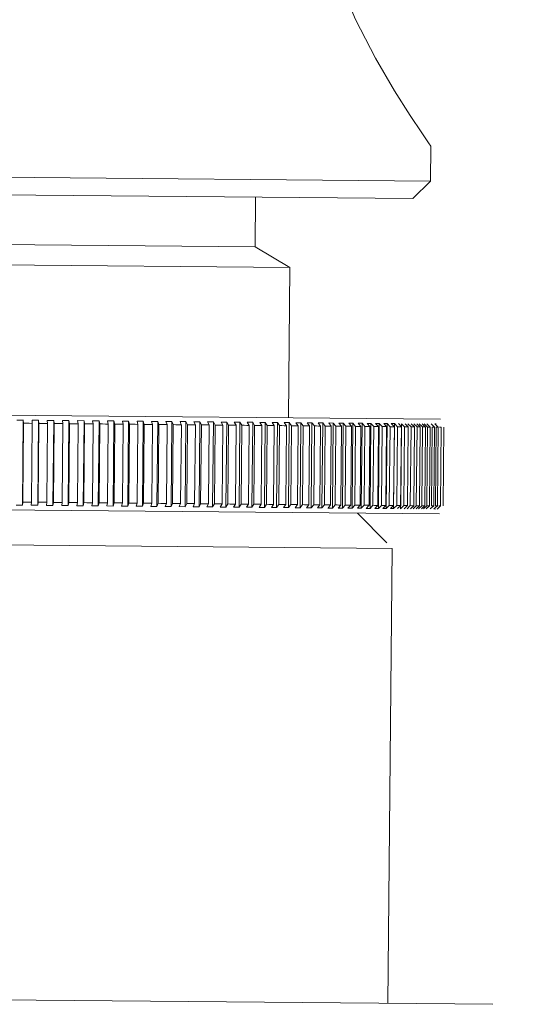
# Model space of a CAD drawing. Header units: millimetres. Extents: x 3925 to 5043, y -86 to 778.
# Tile 44 of 158: x 4465.2 to 4468.86, y 238.9 to 245.93. Entities that reach past the tile are written whole.
import ezdxf

# ---------------------------------------------------------------- set-up
doc = ezdxf.new("R2010")
doc.units = ezdxf.units.MM
doc.header["$LTSCALE"] = 46.255
doc.header["$PDMODE"] = 3
doc.header["$PDSIZE"] = 1
doc.layers.get('Defpoints').update_dxf_attribs({"linetype": 'CONTINUOUS'})
doc.layers.add('140-154101-01_RIGGDXF_DIMENSION', color=7, linetype='CONTINUOUS')
doc.layers.add('140-154101-0DXF_CONTINUOUS_LINE', color=7, linetype='CONTINUOUS')
doc.styles.add('SLDTEXTSTYLE0', font='arialbd.ttf', dxfattribs={"height": 5.5})
doc.dimstyles.new('SLDDIMSTYLE2', dxfattribs={"dimtxt": 5.650301, "dimasz": 4.572, "dimexe": 0, "dimexo": 0.0625, "dimgap": 1.412575, "dimtad": 0, "dimtih": 1, "dimtoh": 1, "dimlfac": 3.5, "dimrnd": 1e-09, "dimzin": 4, "dimdsep": 46, "dimtxsty": 'SLDTEXTSTYLE0', "dimsah": 1, "dimcen": 0.09, "dimadec": 0, "dimazin": 1, "dimtol": 1, "dimtp": 0.5, "dimtm": 0.5, "dimtfac": 1, "dimtdec": 1, "dimtofl": 0, "dimtmove": 0, "dimatfit": 3, "dimfxl": 1, "dimfrac": 2, "dimtolj": 1, "dimarcsym": 0})

# ---------------------------------------------------------------- blocks, each defined once
blk = doc.blocks.new('*D68')
at = {"layer": '140-154101-01_RIGGDXF_DIMENSION', "color": 0, "linetype": 'Continuous', "lineweight": -2}
for p, q in [((4484.3629, 271.4932), (4484.3629, 203.0116)), ((4477.961, 266.2147), (4477.961, 203.0116)), ((4473.961, 203.0116), (4426.4411, 203.0116)), ((4484.3629, 203.0116), (4477.961, 203.0116)), ((4488.3629, 203.0116), (4492.3629, 203.0116))]:
    blk.add_line(p, q, dxfattribs=at)
at = {"layer": '140-154101-01_RIGGDXF_DIMENSION', "color": 0, "linetype": 'Continuous'}
for points in [[(4473.961, 203.6783), (4473.961, 202.3449), (4477.961, 203.0116)], [(4488.3629, 203.6783), (4488.3629, 202.3449), (4484.3629, 203.0116)]]:
    blk.add_solid(points, dxfattribs=at)
at = {"layer": 'Defpoints', "color": 0, "linetype": 'Continuous'}
for p in [(4484.3629, 271.5557), (4477.961, 266.2772), (4477.961, 203.0116)]:
    blk.add_point(p, dxfattribs=at)
at = {"layer": '140-154101-01_RIGGDXF_DIMENSION', "color": 0, "linetype": 'Continuous', "insert": (4448.201, 207.9602), "char_height": 5.5, "attachment_point": 5, "style": 'SLDTEXTSTYLE0'}
blk.add_mtext('\\A1;25.61 [1.01]', dxfattribs=at)

msp = doc.modelspace()

# ---------------------------------------------------------------- linework, layer by layer
at = {"layer": '140-154101-0DXF_CONTINUOUS_LINE', "color": 7, "linetype": 'Continuous', "lineweight": 0}
for p, q in [((4468.1215, 245.0505), (4468.1377, 245.027)), ((4468.1354, 244.7771), (4468.1377, 245.027)), ((4462.1356, 244.8329), (4468.1354, 244.7771)), ((4468.1354, 244.7771), (4468.0092, 244.6532)), ((4462.2595, 244.7067), (4468.0092, 244.6532)), ((4466.8855, 244.6637), (4466.8822, 244.3073)), ((4463.3799, 244.3399), (4466.8822, 244.3073)), ((4466.8822, 244.3073), (4467.1296, 244.1614)), ((4463.1298, 244.1986), (4467.1296, 244.1614)), ((4467.1196, 243.0864), (4467.1296, 244.1614)), ((4462.0332, 243.1337), (4468.2063, 243.0763)), ((4465.1792, 243.0706), (4465.226, 243.0702)), ((4465.2258, 243.0702), (4465.2202, 242.4629)), ((4465.2258, 243.0702), (4465.2267, 243.0479)), ((4465.2882, 243.0696), (4465.3349, 243.0692)), ((4465.2892, 243.0474), (4465.2883, 243.0696)), ((4465.3348, 243.0692), (4465.3291, 242.4619)), ((4465.3348, 243.0692), (4465.3366, 243.0469)), ((4465.397, 243.0686), (4465.4436, 243.0682)), ((4465.3989, 243.0463), (4465.3971, 243.0686)), ((4465.4434, 243.0682), (4465.4378, 242.4609)), ((4465.4434, 243.0682), (4465.4461, 243.0459)), ((4465.5055, 243.0676), (4465.5518, 243.0672)), ((4465.5082, 243.0453), (4465.5055, 243.0676)), ((4465.5517, 243.0672), (4465.5461, 242.4599)), ((4465.5517, 243.0672), (4465.5552, 243.0449)), ((4465.6135, 243.0666), (4465.6596, 243.0662)), ((4465.617, 243.0443), (4465.6135, 243.0666)), ((4465.6595, 243.0662), (4465.6538, 242.4589)), ((4465.6595, 243.0662), (4465.6638, 243.0439)), ((4465.7209, 243.0656), (4465.7667, 243.0652)), ((4465.7253, 243.0433), (4465.7209, 243.0656)), ((4465.7665, 243.0652), (4465.7609, 242.4579)), ((4465.7665, 243.0652), (4465.7718, 243.0429)), ((4465.8275, 243.0646), (4465.873, 243.0642)), ((4465.8328, 243.0423), (4465.8276, 243.0646)), ((4465.8728, 243.0642), (4465.8672, 242.4569)), ((4465.8728, 243.0642), (4465.8789, 243.0419)), ((4465.9333, 243.0636), (4465.9783, 243.0632)), ((4465.9394, 243.0413), (4465.9333, 243.0636)), ((4465.9782, 243.0632), (4465.9726, 242.4559)), ((4465.9782, 243.0632), (4465.9852, 243.0409)), ((4466.0381, 243.0626), (4466.0827, 243.0622)), ((4466.0451, 243.0403), (4466.0381, 243.0626)), ((4466.0826, 243.0622), (4466.0769, 242.455)), ((4466.0826, 243.0622), (4466.0903, 243.0399)), ((4466.1418, 243.0617), (4466.1858, 243.0613)), ((4466.1496, 243.0394), (4466.1418, 243.0617)), ((4466.1857, 243.0613), (4466.1801, 242.454)), ((4466.1857, 243.0613), (4466.1943, 243.0389)), ((4466.2442, 243.0607), (4466.2877, 243.0603)), ((4466.2528, 243.0384), (4466.2442, 243.0607)), ((4466.2876, 243.0603), (4466.2819, 242.4531)), ((4466.2876, 243.0603), (4466.297, 243.038)), ((4465.2267, 243.0479), (4465.2215, 242.4852)), ((4465.2892, 243.0474), (4465.284, 242.4846)), ((4465.3366, 243.0469), (4465.3313, 242.4841)), ((4465.3989, 243.0463), (4465.3937, 242.4836)), ((4465.4461, 243.0459), (4465.4409, 242.4831)), ((4465.5082, 243.0453), (4465.503, 242.4825)), ((4465.5552, 243.0449), (4465.55, 242.4821)), ((4465.6171, 243.0443), (4465.6118, 242.4815)), ((4465.6638, 243.0439), (4465.6586, 242.4811)), ((4465.7253, 243.0433), (4465.7201, 242.4805)), ((4465.7718, 243.0429), (4465.7665, 242.4801)), ((4465.8328, 243.0423), (4465.8276, 242.4795)), ((4465.8789, 243.0419), (4465.8737, 242.4791)), ((4465.9395, 243.0413), (4465.9342, 242.4785)), ((4465.9852, 243.0409), (4465.9799, 242.4781)), ((4466.0451, 243.0403), (4466.0399, 242.4776)), ((4466.0903, 243.0399), (4466.0851, 242.4771)), ((4466.1496, 243.0394), (4466.1444, 242.4766)), ((4466.1943, 243.0389), (4466.1891, 242.4762)), ((4466.2529, 243.0384), (4466.2477, 242.4756)), ((4466.297, 243.038), (4466.2918, 242.4752)), ((4466.3453, 243.0598), (4466.3881, 243.0594)), ((4466.3547, 243.0374), (4466.3453, 243.0598)), ((4466.3548, 243.0374), (4466.3495, 242.4747)), ((4466.388, 243.0594), (4466.3824, 242.4521)), ((4466.388, 243.0594), (4466.3982, 243.037)), ((4466.3982, 243.037), (4466.393, 242.4743)), ((4466.4448, 243.0589), (4466.487, 243.0585)), ((4466.4551, 243.0365), (4466.4449, 243.0589)), ((4466.4551, 243.0365), (4466.4499, 242.4737)), ((4466.4869, 243.0585), (4466.4813, 242.4512)), ((4466.4869, 243.0585), (4466.4979, 243.0361)), ((4466.4979, 243.0361), (4466.4927, 242.4733)), ((4466.5428, 243.0579), (4466.5842, 243.0576)), ((4466.5538, 243.0356), (4466.5428, 243.0579)), ((4466.5539, 243.0356), (4466.5487, 242.4728)), ((4466.5841, 243.0576), (4466.5785, 242.4503)), ((4466.5841, 243.0576), (4466.5959, 243.0352)), ((4466.5959, 243.0352), (4466.5907, 242.4724)), ((4466.639, 243.057), (4466.6797, 243.0567)), ((4466.6508, 243.0347), (4466.639, 243.057)), ((4466.6509, 243.0347), (4466.6456, 242.4719)), ((4466.6796, 243.0567), (4466.6739, 242.4494)), ((4466.6796, 243.0567), (4466.6921, 243.0343)), ((4466.6921, 243.0343), (4466.6869, 242.4715)), ((4466.7334, 243.0562), (4466.7732, 243.0558)), ((4466.746, 243.0338), (4466.7334, 243.0562)), ((4466.746, 243.0338), (4466.7408, 242.471)), ((4466.7731, 243.0558), (4466.7675, 242.4485)), ((4466.7731, 243.0558), (4466.7864, 243.0334)), ((4466.7864, 243.0334), (4466.7812, 242.4707)), ((4466.8258, 243.0553), (4466.8647, 243.0549)), ((4466.8391, 243.0329), (4466.8258, 243.0553)), ((4466.8392, 243.0329), (4466.8339, 242.4702)), ((4466.8646, 243.0549), (4466.859, 242.4477)), ((4466.8646, 243.0549), (4466.8787, 243.0326)), ((4466.8787, 243.0326), (4466.8734, 242.4698)), ((4466.9161, 243.0545), (4466.9541, 243.0541)), ((4466.9302, 243.0321), (4466.9161, 243.0545)), ((4466.9302, 243.0321), (4466.925, 242.4693)), ((4466.954, 243.0541), (4466.9484, 242.4469)), ((4466.954, 243.0541), (4466.9688, 243.0317)), ((4466.9688, 243.0317), (4466.9635, 242.469)), ((4467.0042, 243.0537), (4467.0413, 243.0533)), ((4467.019, 243.0313), (4467.0043, 243.0537)), ((4467.0191, 243.0313), (4467.0138, 242.4685)), ((4467.0412, 243.0533), (4467.0355, 242.4461)), ((4467.0412, 243.0533), (4467.0566, 243.0309)), ((4467.0566, 243.0309), (4467.0514, 242.4681)), ((4467.0901, 243.0529), (4467.1261, 243.0525)), ((4467.1055, 243.0305), (4467.0901, 243.0529)), ((4467.1056, 243.0305), (4467.1003, 242.4677)), ((4467.126, 243.0525), (4467.1204, 242.4453)), ((4467.126, 243.0525), (4467.1421, 243.0301)), ((4467.1421, 243.0301), (4467.1369, 242.4674)), ((4467.1735, 243.0521), (4467.2085, 243.0518)), ((4467.1896, 243.0297), (4467.1735, 243.0521)), ((4467.1897, 243.0297), (4467.1845, 242.4669)), ((4467.2084, 243.0518), (4467.2027, 242.4445)), ((4467.2084, 243.0518), (4467.2252, 243.0294)), ((4467.2252, 243.0294), (4467.2199, 242.4666)), ((4467.2544, 243.0513), (4467.2883, 243.051)), ((4467.2712, 243.0289), (4467.2545, 243.0513)), ((4467.2713, 243.0289), (4467.266, 242.4661)), ((4467.2882, 243.051), (4467.2826, 242.4438)), ((4467.2882, 243.051), (4467.3056, 243.0286)), ((4467.3056, 243.0286), (4467.3004, 242.4658)), ((4467.3328, 243.0506), (4467.3655, 243.0503)), ((4467.3502, 243.0282), (4467.3328, 243.0506)), ((4467.3502, 243.0282), (4467.345, 242.4654)), ((4467.3654, 243.0503), (4467.3598, 242.443)), ((4467.3654, 243.0503), (4467.3834, 243.0279)), ((4467.3834, 243.0279), (4467.3782, 242.4651)), ((4467.4084, 243.0499), (4467.44, 243.0496)), ((4467.4264, 243.0275), (4467.4084, 243.0499)), ((4467.4265, 243.0275), (4467.4213, 242.4647)), ((4467.4399, 243.0496), (4467.4342, 242.4423)), ((4467.4399, 243.0496), (4467.4585, 243.0272)), ((4467.4585, 243.0272), (4467.4532, 242.4644)), ((4467.4812, 243.0492), (4467.5116, 243.0489)), ((4467.4999, 243.0268), (4467.4813, 243.0492)), ((4467.4999, 243.0268), (4467.4947, 242.464)), ((4467.5115, 243.0489), (4467.5059, 242.4417)), ((4467.5115, 243.0489), (4467.5307, 243.0265)), ((4467.5307, 243.0265), (4467.5254, 242.4637)), ((4467.5512, 243.0486), (4467.5803, 243.0483)), ((4467.5704, 243.0261), (4467.5512, 243.0486)), ((4467.5705, 243.0261), (4467.5652, 242.4634)), ((4467.5802, 243.0483), (4467.5746, 242.441)), ((4467.5802, 243.0483), (4467.5999, 243.0259)), ((4467.5999, 243.0259), (4467.5947, 242.4631)), ((4467.6182, 243.0479), (4467.646, 243.0477)), ((4467.638, 243.0255), (4467.6182, 243.0479)), ((4467.638, 243.0255), (4467.6328, 242.4627)), ((4467.6459, 243.0477), (4467.6403, 242.4404)), ((4467.6459, 243.0477), (4467.6662, 243.0253)), ((4467.6662, 243.0253), (4467.6609, 242.4625)), ((4467.6822, 243.0473), (4467.7086, 243.0471)), ((4467.7024, 243.0249), (4467.6822, 243.0473)), ((4467.7025, 243.0249), (4467.6973, 242.4621)), ((4467.7086, 243.0471), (4467.7029, 242.4398)), ((4467.7086, 243.0471), (4467.7293, 243.0247)), ((4467.7293, 243.0247), (4467.7241, 242.4619)), ((4467.743, 243.0468), (4467.7681, 243.0465)), ((4467.7638, 243.0243), (4467.743, 243.0468)), ((4467.7638, 243.0243), (4467.7586, 242.4616)), ((4467.768, 243.0465), (4467.7624, 242.4393)), ((4467.768, 243.0465), (4467.7893, 243.0241)), ((4467.7893, 243.0241), (4467.784, 242.4613)), ((4467.8006, 243.0462), (4467.8244, 243.046)), ((4467.8219, 243.0238), (4467.8007, 243.0462)), ((4467.8219, 243.0238), (4467.8167, 242.461)), ((4467.8243, 243.046), (4467.8186, 242.4388)), ((4467.8243, 243.046), (4467.846, 243.0236)), ((4467.846, 243.0236), (4467.8407, 242.4608)), ((4467.855, 243.0457), (4467.8773, 243.0455)), ((4467.8767, 243.0233), (4467.855, 243.0457)), ((4467.8768, 243.0233), (4467.8715, 242.4605)), ((4467.8773, 243.0455), (4467.8716, 242.4383)), ((4467.8773, 243.0455), (4467.8993, 243.0231)), ((4467.8993, 243.0231), (4467.8941, 242.4603)), ((4467.9282, 243.0228), (4467.9061, 243.0453)), ((4467.9269, 243.0451), (4467.9212, 242.4378)), ((4467.9282, 243.0228), (4467.923, 242.46)), ((4467.9269, 243.0451), (4467.9493, 243.0226)), ((4467.9493, 243.0226), (4467.9441, 242.4598)), ((4467.9762, 243.0224), (4467.9537, 243.0448)), ((4467.9763, 243.0224), (4467.971, 242.4596)), ((4467.973, 243.0446), (4467.9959, 243.0222)), ((4467.9959, 243.0222), (4467.9906, 242.4594)), ((4468.0208, 243.022), (4467.9979, 243.0444)), ((4468.0208, 243.022), (4468.0156, 242.4592)), ((4468.0157, 243.0442), (4468.0389, 243.0218)), ((4468.0389, 243.0218), (4468.0337, 242.459)), ((4468.0618, 243.0216), (4468.0386, 243.044)), ((4468.0549, 243.0439), (4468.0784, 243.0214)), ((4468.0618, 243.0216), (4468.0566, 242.4588)), ((4468.0784, 243.0214), (4468.0731, 242.4586)), ((4468.0992, 243.0212), (4468.0757, 243.0437)), ((4468.0905, 243.0435), (4468.1142, 243.0211)), ((4468.0993, 243.0212), (4468.094, 242.4584)), ((4468.1142, 243.0211), (4468.109, 242.4583)), ((4468.133, 243.0209), (4468.1093, 243.0434)), ((4468.1331, 243.0209), (4468.1278, 242.4581)), ((4468.1631, 243.0206), (4468.1391, 243.0431)), ((4468.1465, 243.0208), (4468.1412, 242.458)), ((4468.1632, 243.0206), (4468.158, 242.4579)), ((4468.1653, 243.0429), (4468.1754, 243.0428)), ((4468.1896, 243.0204), (4468.1654, 243.0429)), ((4468.175, 243.0205), (4468.1698, 242.4577)), ((4468.1896, 243.0204), (4468.1844, 242.4576)), ((4468.2123, 243.0202), (4468.2071, 242.4574)), ((4468.2312, 243.02), (4468.226, 242.4572)), ((4468.2, 242.4014), (4462.0268, 242.4588)), ((4465.2202, 242.4629), (4465.1735, 242.4634)), ((4465.2215, 242.4852), (4465.2202, 242.4629)), ((4465.3292, 242.4619), (4465.2825, 242.4624)), ((4465.2826, 242.4624), (4465.284, 242.4846)), ((4465.3313, 242.4841), (4465.3291, 242.4619)), ((4465.4378, 242.4609), (4465.3913, 242.4613)), ((4465.3914, 242.4613), (4465.3936, 242.4836)), ((4465.4409, 242.4831), (4465.4378, 242.4609)), ((4465.5461, 242.4599), (4465.4998, 242.4603)), ((4465.4999, 242.4603), (4465.5029, 242.4825)), ((4465.55, 242.4821), (4465.5461, 242.4599)), ((4465.6538, 242.4589), (4465.6077, 242.4593)), ((4465.6079, 242.4593), (4465.6118, 242.4815)), ((4465.6586, 242.4811), (4465.6538, 242.4589)), ((4465.7609, 242.4579), (4465.7151, 242.4583)), ((4465.7153, 242.4583), (4465.72, 242.4805)), ((4465.7665, 242.4801), (4465.7609, 242.4579)), ((4465.8672, 242.4569), (4465.8218, 242.4573)), ((4465.8219, 242.4573), (4465.8276, 242.4795)), ((4465.8737, 242.4791), (4465.8672, 242.4569)), ((4465.9726, 242.4559), (4465.9276, 242.4564)), ((4465.9277, 242.4564), (4465.9342, 242.4785)), ((4465.9799, 242.4781), (4465.9726, 242.4559)), ((4466.0769, 242.455), (4466.0324, 242.4554)), ((4466.0325, 242.4554), (4466.0398, 242.4776)), ((4466.0851, 242.4771), (4466.0769, 242.455)), ((4466.1801, 242.454), (4466.136, 242.4544)), ((4466.1362, 242.4544), (4466.1444, 242.4766)), ((4466.1891, 242.4762), (4466.1801, 242.454)), ((4466.282, 242.4531), (4466.2385, 242.4535)), ((4466.2386, 242.4535), (4466.2476, 242.4756)), ((4466.2918, 242.4752), (4466.2819, 242.4531)), ((4466.3824, 242.4521), (4466.3395, 242.4525)), ((4466.3397, 242.4525), (4466.3495, 242.4747)), ((4466.393, 242.4743), (4466.3824, 242.4521)), ((4466.4813, 242.4512), (4466.4391, 242.4516)), ((4466.4392, 242.4516), (4466.4499, 242.4737)), ((4466.4927, 242.4733), (4466.4813, 242.4512)), ((4466.5785, 242.4503), (4466.5371, 242.4507)), ((4466.5372, 242.4507), (4466.5486, 242.4728)), ((4466.5907, 242.4724), (4466.5785, 242.4503)), ((4466.674, 242.4494), (4466.6333, 242.4498)), ((4466.6334, 242.4498), (4466.6456, 242.4719)), ((4466.6869, 242.4715), (4466.6739, 242.4494)), ((4466.7675, 242.4485), (4466.7276, 242.4489)), ((4466.7278, 242.4489), (4466.7407, 242.471)), ((4466.7812, 242.4707), (4466.7675, 242.4485)), ((4466.859, 242.4477), (4466.8201, 242.4481)), ((4466.8202, 242.4481), (4466.8339, 242.4702)), ((4466.8734, 242.4698), (4466.859, 242.4477)), ((4466.9484, 242.4469), (4466.9104, 242.4472)), ((4466.9105, 242.4472), (4466.9249, 242.4693)), ((4466.9635, 242.469), (4466.9484, 242.4469)), ((4467.0356, 242.4461), (4466.9985, 242.4464)), ((4466.9986, 242.4464), (4467.0138, 242.4685)), ((4467.0514, 242.4681), (4467.0355, 242.4461)), ((4467.1204, 242.4453), (4467.0843, 242.4456)), ((4467.0844, 242.4456), (4467.1003, 242.4677)), ((4467.1369, 242.4674), (4467.1204, 242.4453)), ((4467.2028, 242.4445), (4467.1678, 242.4448)), ((4467.1679, 242.4448), (4467.1844, 242.4669)), ((4467.2199, 242.4666), (4467.2027, 242.4445)), ((4467.2826, 242.4438), (4467.2487, 242.4441)), ((4467.2488, 242.4441), (4467.266, 242.4661)), ((4467.3004, 242.4658), (4467.2826, 242.4438)), ((4467.3598, 242.443), (4467.327, 242.4433)), ((4467.3271, 242.4433), (4467.345, 242.4654)), ((4467.3782, 242.4651), (4467.3598, 242.443)), ((4467.4343, 242.4423), (4467.4027, 242.4426)), ((4467.4028, 242.4426), (4467.4212, 242.4647)), ((4467.4532, 242.4644), (4467.4342, 242.4423)), ((4467.5059, 242.4417), (4467.4755, 242.442)), ((4467.4756, 242.442), (4467.4946, 242.464)), ((4467.5254, 242.4637), (4467.5059, 242.4417)), ((4467.5746, 242.441), (4467.5455, 242.4413)), ((4467.5456, 242.4413), (4467.5652, 242.4634)), ((4467.5947, 242.4631), (4467.5746, 242.441)), ((4467.6403, 242.4404), (4467.6125, 242.4407)), ((4467.6126, 242.4407), (4467.6327, 242.4627)), ((4467.6609, 242.4625), (4467.6403, 242.4404)), ((4467.6765, 242.4401), (4467.6972, 242.4621)), ((4467.7029, 242.4398), (4467.6765, 242.4401)), ((4467.7241, 242.4619), (4467.7029, 242.4398)), ((4467.7624, 242.4393), (4467.7373, 242.4395)), ((4467.7374, 242.4395), (4467.7585, 242.4616)), ((4467.784, 242.4613), (4467.7624, 242.4393)), ((4467.795, 242.439), (4467.8166, 242.461)), ((4467.8187, 242.4388), (4467.795, 242.439)), ((4467.8407, 242.4608), (4467.8186, 242.4388)), ((4467.8716, 242.4383), (4467.8493, 242.4385)), ((4467.8494, 242.4385), (4467.8715, 242.4605)), ((4467.8941, 242.4603), (4467.8716, 242.4383)), ((4467.9004, 242.438), (4467.9229, 242.46)), ((4467.9441, 242.4598), (4467.9212, 242.4378)), ((4467.9481, 242.4376), (4467.971, 242.4596)), ((4467.9906, 242.4594), (4467.9674, 242.4374)), ((4467.9923, 242.4372), (4468.0155, 242.4592)), ((4468.0337, 242.459), (4468.0101, 242.437)), ((4468.033, 242.4368), (4468.0565, 242.4588)), ((4468.0731, 242.4586), (4468.0493, 242.4366)), ((4468.0701, 242.4364), (4468.094, 242.4584)), ((4468.109, 242.4583), (4468.0849, 242.4363)), ((4468.1036, 242.4361), (4468.1278, 242.4581)), ((4468.1335, 242.4358), (4468.1579, 242.4579)), ((4468.1597, 242.4356), (4468.1843, 242.4576)), ((4468.1698, 242.4355), (4468.1597, 242.4356)), ((4468.1822, 242.4354), (4468.207, 242.4574)), ((4467.6133, 242.4068), (4467.8226, 242.1935)), ((4462.3612, 242.2057), (4467.861, 242.1545)), ((4467.8307, 238.9046), (4467.861, 242.1545)), ((4468.5806, 238.8977), (4461.5811, 238.9628))]:
    msp.add_line(p, q, dxfattribs=at)
for points in [[(4467.3816, 246.5302), (4467.4744, 246.2291), (4467.5997, 245.9324), (4467.7421, 245.6563)], [(4467.7421, 245.6563), (4467.8781, 245.4235), (4467.9904, 245.246)], [(4467.9904, 245.246), (4468.0722, 245.1228), (4468.1215, 245.0505)], [(4465.2267, 243.0479), (4465.2476, 243.0478), (4465.2684, 243.0476), (4465.2892, 243.0474)], [(4465.3365, 243.0469), (4465.3573, 243.0468), (4465.3781, 243.0466), (4465.3989, 243.0463)], [(4465.4461, 243.0459), (4465.4668, 243.0458), (4465.4875, 243.0456), (4465.5082, 243.0453)], [(4465.5552, 243.0449), (4465.5758, 243.0448), (4465.5964, 243.0446), (4465.6171, 243.0443)], [(4465.6638, 243.0439), (4465.6843, 243.0438), (4465.7048, 243.0436), (4465.7253, 243.0433)], [(4465.7718, 243.0429), (4465.7921, 243.0428), (4465.8125, 243.0426), (4465.8328, 243.0423)], [(4465.8789, 243.0419), (4465.8991, 243.0418), (4465.9193, 243.0416), (4465.9395, 243.0413)], [(4465.9851, 243.0409), (4466.0051, 243.0408), (4466.0251, 243.0406), (4466.0451, 243.0403)], [(4466.0903, 243.0399), (4466.1101, 243.0398), (4466.1298, 243.0396), (4466.1496, 243.0394)], [(4466.1943, 243.0389), (4466.2138, 243.0388), (4466.2333, 243.0387), (4466.2529, 243.0384)], [(4466.297, 243.038), (4466.3162, 243.0379), (4466.3355, 243.0377), (4466.3548, 243.0374)], [(4466.3982, 243.037), (4466.4172, 243.037), (4466.4362, 243.0368), (4466.4551, 243.0365)], [(4466.4979, 243.0361), (4466.5166, 243.036), (4466.5352, 243.0359), (4466.5539, 243.0356)], [(4466.5959, 243.0352), (4466.6142, 243.0351), (4466.6325, 243.035), (4466.6509, 243.0347)], [(4466.6921, 243.0343), (4466.7101, 243.0342), (4466.728, 243.0341), (4466.746, 243.0338)], [(4466.7864, 243.0334), (4466.804, 243.0334), (4466.8216, 243.0332), (4466.8392, 243.0329)], [(4466.8786, 243.0326), (4466.8958, 243.0325), (4466.913, 243.0323), (4466.9302, 243.0321)], [(4466.9688, 243.0317), (4466.9855, 243.0317), (4467.0023, 243.0315), (4467.0191, 243.0313)], [(4467.0566, 243.0309), (4467.073, 243.0309), (4467.0893, 243.0307), (4467.1056, 243.0305)], [(4467.1421, 243.0301), (4467.158, 243.0301), (4467.1738, 243.0299), (4467.1897, 243.0297)], [(4467.2252, 243.0294), (4467.2405, 243.0293), (4467.2559, 243.0292), (4467.2713, 243.0289)], [(4467.3056, 243.0286), (4467.3205, 243.0286), (4467.3354, 243.0284), (4467.3502, 243.0282)], [(4467.3834, 243.0279), (4467.3978, 243.0278), (4467.4121, 243.0277), (4467.4265, 243.0275)], [(4467.4585, 243.0272), (4467.4723, 243.0271), (4467.4861, 243.027), (4467.4999, 243.0268)], [(4467.5307, 243.0265), (4467.544, 243.0265), (4467.5572, 243.0264), (4467.5705, 243.0261)], [(4467.5999, 243.0259), (4467.6126, 243.0258), (4467.6253, 243.0257), (4467.638, 243.0255)], [(4467.6662, 243.0253), (4467.6783, 243.0252), (4467.6904, 243.0251), (4467.7025, 243.0249)], [(4467.7293, 243.0247), (4467.7408, 243.0246), (4467.7523, 243.0245), (4467.7638, 243.0243)], [(4467.7893, 243.0241), (4467.8002, 243.0241), (4467.811, 243.024), (4467.8219, 243.0238)], [(4467.846, 243.0236), (4467.8562, 243.0236), (4467.8665, 243.0235), (4467.8768, 243.0233)], [(4467.8993, 243.0231), (4467.909, 243.0231), (4467.9186, 243.023), (4467.9282, 243.0228)], [(4467.9493, 243.0226), (4467.9583, 243.0226), (4467.9673, 243.0225), (4467.9763, 243.0224)], [(4467.9959, 243.0222), (4468.0042, 243.0222), (4468.0125, 243.0221), (4468.0208, 243.022)], [(4468.0389, 243.0218), (4468.0466, 243.0218), (4468.0542, 243.0217), (4468.0618, 243.0216)], [(4468.0784, 243.0214), (4468.0854, 243.0214), (4468.0923, 243.0214), (4468.0993, 243.0212)], [(4468.1143, 243.0211), (4468.1205, 243.0211), (4468.1268, 243.0211), (4468.1331, 243.0209)], [(4468.1465, 243.0208), (4468.1521, 243.0208), (4468.1576, 243.0208), (4468.1632, 243.0206)], [(4468.175, 243.0205), (4468.1799, 243.0206), (4468.1848, 243.0205), (4468.1896, 243.0204)], [(4468.1999, 243.0203), (4468.204, 243.0203), (4468.2081, 243.0203), (4468.2123, 243.0202)], [(4465.284, 242.4846), (4465.2631, 242.4847), (4465.2423, 242.4849), (4465.2215, 242.4852)], [(4465.3937, 242.4836), (4465.3729, 242.4837), (4465.3521, 242.4839), (4465.3313, 242.4841)], [(4465.503, 242.4825), (4465.4823, 242.4827), (4465.4616, 242.4828), (4465.4408, 242.4831)], [(4465.6118, 242.4815), (4465.5912, 242.4816), (4465.5706, 242.4818), (4465.55, 242.4821)], [(4465.7201, 242.4805), (4465.6996, 242.4806), (4465.6791, 242.4808), (4465.6586, 242.4811)], [(4465.8276, 242.4795), (4465.8072, 242.4796), (4465.7869, 242.4798), (4465.7665, 242.4801)], [(4465.9342, 242.4785), (4465.914, 242.4786), (4465.8939, 242.4788), (4465.8737, 242.4791)], [(4466.0399, 242.4776), (4466.0199, 242.4777), (4465.9999, 242.4778), (4465.9799, 242.4781)], [(4466.1444, 242.4766), (4466.1246, 242.4767), (4466.1049, 242.4769), (4466.0851, 242.4771)], [(4466.2477, 242.4756), (4466.2281, 242.4757), (4466.2086, 242.4759), (4466.1891, 242.4762)], [(4466.3495, 242.4747), (4466.3303, 242.4748), (4466.311, 242.4749), (4466.2917, 242.4752)], [(4466.4499, 242.4737), (4466.4309, 242.4738), (4466.412, 242.474), (4466.393, 242.4743)], [(4466.5487, 242.4728), (4466.53, 242.4729), (4466.5113, 242.4731), (4466.4927, 242.4733)], [(4466.6456, 242.4719), (4466.6273, 242.472), (4466.609, 242.4722), (4466.5907, 242.4724)], [(4466.7408, 242.471), (4466.7228, 242.4711), (4466.7048, 242.4713), (4466.6869, 242.4715)], [(4466.8339, 242.4702), (4466.8163, 242.4702), (4466.7988, 242.4704), (4466.7812, 242.4707)], [(4466.925, 242.4693), (4466.9078, 242.4694), (4466.8906, 242.4696), (4466.8734, 242.4698)], [(4467.0138, 242.4685), (4466.997, 242.4686), (4466.9803, 242.4687), (4466.9635, 242.469)], [(4467.1003, 242.4677), (4467.084, 242.4678), (4467.0677, 242.4679), (4467.0514, 242.4681)], [(4467.1845, 242.4669), (4467.1686, 242.467), (4467.1528, 242.4671), (4467.1369, 242.4674)], [(4467.266, 242.4661), (4467.2507, 242.4662), (4467.2353, 242.4663), (4467.2199, 242.4666)], [(4467.345, 242.4654), (4467.3301, 242.4655), (4467.3153, 242.4656), (4467.3004, 242.4658)], [(4467.4213, 242.4647), (4467.4069, 242.4648), (4467.3926, 242.4649), (4467.3782, 242.4651)], [(4467.4947, 242.464), (4467.4809, 242.4641), (4467.4671, 242.4642), (4467.4533, 242.4644)], [(4467.5652, 242.4634), (4467.552, 242.4634), (4467.5387, 242.4635), (4467.5254, 242.4637)], [(4467.6328, 242.4627), (4467.6201, 242.4628), (4467.6074, 242.4629), (4467.5947, 242.4631)], [(4467.6973, 242.4621), (4467.6851, 242.4622), (4467.6731, 242.4623), (4467.6609, 242.4625)], [(4467.7586, 242.4616), (4467.7471, 242.4616), (4467.7356, 242.4617), (4467.7241, 242.4619)], [(4467.8167, 242.461), (4467.8058, 242.461), (4467.7949, 242.4611), (4467.784, 242.4613)], [(4467.8715, 242.4605), (4467.8613, 242.4605), (4467.851, 242.4606), (4467.8407, 242.4608)], [(4467.923, 242.46), (4467.9134, 242.46), (4467.9037, 242.4601), (4467.8941, 242.4603)], [(4467.971, 242.4596), (4467.962, 242.4596), (4467.9531, 242.4597), (4467.9441, 242.4598)], [(4468.0156, 242.4592), (4468.0073, 242.4592), (4467.999, 242.4592), (4467.9906, 242.4594)], [(4468.0566, 242.4588), (4468.0489, 242.4588), (4468.0413, 242.4589), (4468.0337, 242.459)], [(4468.094, 242.4584), (4468.0871, 242.4584), (4468.0801, 242.4585), (4468.0732, 242.4586)], [(4468.1278, 242.4581), (4468.1216, 242.4581), (4468.1153, 242.4582), (4468.109, 242.4583)], [(4468.158, 242.4579), (4468.1524, 242.4578), (4468.1468, 242.4579), (4468.1413, 242.458)], [(4468.1844, 242.4576), (4468.1795, 242.4576), (4468.1747, 242.4576), (4468.1698, 242.4577)], [(4468.2071, 242.4574), (4468.2029, 242.4573), (4468.1988, 242.4574), (4468.1946, 242.4575)]]:
    msp.add_lwpolyline(points, dxfattribs=at)

# ---------------------------------------------------------------- dimensions: what is measured, and where the dimension line sits
at = {"layer": '140-154101-01_RIGGDXF_DIMENSION', "color": 2, "linetype": 'Continuous'}
dim = msp.add_linear_dim(base=(4477.961, 203.0116), p1=(4484.3629, 271.5557), p2=(4477.961, 266.2772), angle=0, dimstyle='SLDDIMSTYLE2', override={"dimtxt": 5, "dimasz": 4, "dimtad": 1, "dimtih": 0, "dimtoh": 0, "dimlfac": 4, "dimtol": 0, "dimtp": 0.01, "dimtm": 0.01, "dimtdec": 2, "dimtofl": 1, "dimtzin": 0}, dxfattribs=at)
dim.commit()
dim.dimension.update_dxf_attribs({"geometry": '*D68', "text_midpoint": (4448.201, 203.0116), "dimtype": 160})

doc.saveas('drawing.dxf')
